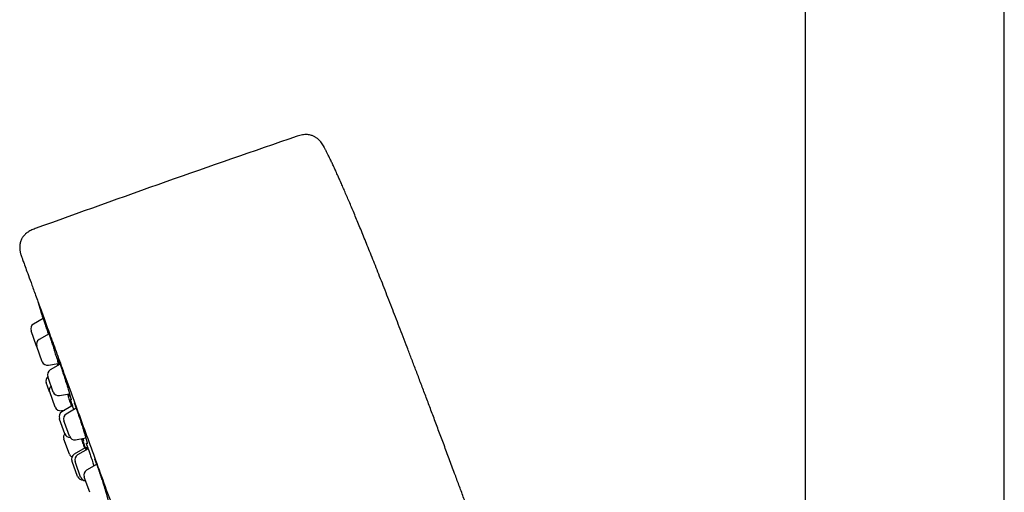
# Model space of a CAD drawing. Header units: millimetres. Extents: x 8 to 789, y 12 to 2370.
# Tile 54 of 85: x 49 to 137, y 2214 to 2257. Entities that reach past the tile are written whole.
import ezdxf

# ---------------------------------------------------------------- set-up
doc = ezdxf.new("R2010")
doc.units = ezdxf.units.MM

msp = doc.modelspace()

# ---------------------------------------------------------------- linework, layer by layer
at = {"color": 7, "linetype": 'Continuous', "lineweight": 30}
for p, q in [((119.383, 2308.662), (119.383, 2016.429)), ((137.183, 2016.56), (137.183, 2301.548)), ((51.264, 2229.844), (50.39, 2229.34)), ((50.172, 2228.732), (50.171, 2228.736)), ((50.67, 2227.363), (50.172, 2228.732)), ((51.777, 2228.466), (50.894, 2227.956)), ((50.67, 2227.363), (50.672, 2227.358)), ((50.685, 2227.323), (50.674, 2227.352)), ((51.174, 2225.979), (50.685, 2227.323)), ((51.731, 2225.658), (52.607, 2225.813)), ((52.772, 2225.756), (51.882, 2225.242)), ((51.692, 2224.557), (51.662, 2224.638)), ((52.162, 2223.265), (51.692, 2224.557)), ((51.831, 2223.297), (51.535, 2224.109)), ((51.837, 2223.279), (51.831, 2223.297)), ((52.331, 2221.924), (51.837, 2223.279)), ((52.718, 2222.944), (53.612, 2223.102)), ((53.867, 2222.051), (52.922, 2221.506)), ((54.209, 2221.818), (53.316, 2221.302)), ((53.738, 2222.42), (53.747, 2222.395)), ((52.887, 2221.603), (53.179, 2221.654)), ((52.728, 2220.832), (52.703, 2220.902)), ((53.202, 2219.529), (52.728, 2220.832)), ((53.153, 2220.542), (53.096, 2220.698)), ((53.596, 2219.325), (53.153, 2220.542)), ((53.104, 2219.069), (53.101, 2219.076)), ((53.601, 2217.703), (53.104, 2219.069)), ((54.152, 2219.004), (55.065, 2219.165)), ((54.867, 2218.714), (54.881, 2218.675)), ((54.881, 2218.675), (54.885, 2218.665)), ((54.985, 2219.125), (54.977, 2219.149)), ((55.224, 2218.336), (55.239, 2218.296)), ((55.02, 2218.279), (54.037, 2217.712)), ((55.274, 2218.2), (54.325, 2217.652)), ((53.838, 2217.051), (53.818, 2217.108)), ((54.317, 2215.735), (53.838, 2217.051)), ((54.161, 2216.894), (54.105, 2217.048)), ((54.605, 2215.676), (54.161, 2216.894)), ((56.035, 2216.803), (55.141, 2216.287)), ((55.013, 2215.432), (54.921, 2215.683)), ((55.421, 2214.31), (55.013, 2215.432))]:
    msp.add_line(p, q, dxfattribs=at)
at = {"color": 7, "linetype": 'Continuous', "lineweight": 30, "flags": 128}
msp.add_lwpolyline([(50.785, 2231.343), (51.086, 2230.363), (51.249, 2229.835)], dxfattribs=at)
at = {"color": 7, "linetype": 'Continuous', "lineweight": 30}
for centre, radius, start, end in [((527.488, 921.614), 1400, 108.902221, 109.918032), ((50.64, 2228.907), 0.5, 120, 200), ((51.144, 2227.523), 0.5, 120, 200), ((51.644, 2226.15), 0.5, 200, 280), ((52.005, 2224.28), 0.5, 133.57587, 200), ((52.132, 2224.809), 0.5, 120, 200), ((52.301, 2223.468), 0.5, 133.57818, 200), ((52.632, 2223.436), 0.5, 200, 280), ((52.801, 2222.095), 0.5, 200, 280), ((53.172, 2221.073), 0.5, 120, 200), ((53.566, 2220.869), 0.5, 120, 200), ((53.571, 2219.247), 0.5, 140, 200), ((53.672, 2219.7), 0.5, 200, 268.90386), ((54.066, 2219.496), 0.5, 200, 280), ((54.071, 2217.874), 0.5, 200, 239.28121), ((54.287, 2217.279), 0.5, 120, 200), ((54.575, 2217.219), 0.5, 120, 200), ((54.787, 2215.906), 0.5, 200, 275.41597), ((55.075, 2215.847), 0.5, 200, 266.42182), ((55.391, 2215.854), 0.5, 120, 200)]:
    msp.add_arc(centre, radius, start, end, dxfattribs=at)
for points, knots in [([(76.364, 2245.168), (76.328, 2245.233), (76.26, 2245.359), (76.146, 2245.533), (76.025, 2245.683), (75.903, 2245.808), (75.786, 2245.908), (75.679, 2245.986), (75.582, 2246.047), (75.484, 2246.101), (75.371, 2246.152), (75.232, 2246.201), (75.064, 2246.242), (74.87, 2246.267), (74.653, 2246.271), (74.422, 2246.248), (74.186, 2246.195), (74.031, 2246.142), (73.953, 2246.116)], [0, 0, 0, 0, 0.077597, 0.149623, 0.216502, 0.277346, 0.331159, 0.377284, 0.415431, 0.450612, 0.493478, 0.544551, 0.604208, 0.672461, 0.748359, 0.829727, 0.913876, 1, 1, 1, 1]), ([(92.909, 2202.74), (92.742, 2203.2), (92.411, 2204.108), (91.919, 2205.456), (91.437, 2206.774), (90.965, 2208.063), (90.503, 2209.323), (90.059, 2210.532), (89.632, 2211.691), (89.222, 2212.802), (88.82, 2213.888), (88.427, 2214.951), (88.008, 2216.081), (87.564, 2217.274), (87.097, 2218.526), (86.643, 2219.741), (86.201, 2220.92), (85.771, 2222.062), (85.353, 2223.169), (84.948, 2224.24), (84.554, 2225.278), (84.172, 2226.281), (83.801, 2227.252), (83.441, 2228.19), (83.092, 2229.095), (82.754, 2229.97), (82.416, 2230.84), (82.079, 2231.704), (81.744, 2232.561), (81.42, 2233.383), (81.108, 2234.171), (80.807, 2234.928), (80.516, 2235.655), (80.235, 2236.352), (79.966, 2237.018), (79.707, 2237.652), (79.459, 2238.256), (79.222, 2238.83), (78.994, 2239.376), (78.774, 2239.901), (78.56, 2240.406), (78.352, 2240.89), (78.155, 2241.346), (77.968, 2241.776), (77.79, 2242.179), (77.611, 2242.58), (77.432, 2242.975), (77.253, 2243.364), (77.086, 2243.721), (76.93, 2244.048), (76.785, 2244.344), (76.652, 2244.613), (76.528, 2244.855), (76.433, 2245.037), (76.379, 2245.139), (76.364, 2245.167)], [0, 0, 0, 0, 0.032179, 0.063668, 0.094474, 0.124605, 0.154069, 0.182873, 0.209434, 0.235421, 0.260843, 0.285704, 0.310011, 0.340222, 0.369556, 0.398027, 0.425647, 0.452431, 0.478392, 0.503543, 0.527898, 0.551469, 0.574271, 0.596317, 0.61762, 0.638194, 0.658051, 0.679084, 0.699285, 0.718671, 0.73726, 0.755072, 0.772329, 0.788824, 0.804578, 0.819607, 0.83393, 0.847567, 0.860535, 0.872853, 0.885081, 0.896637, 0.907542, 0.917819, 0.927488, 0.936571, 0.946726, 0.956105, 0.964744, 0.97268, 0.979949, 0.986477, 0.992432, 0.99785, 1, 1, 1, 1]), ([(50.543, 2237.867), (50.475, 2237.843), (50.343, 2237.795), (50.154, 2237.711), (49.98, 2237.616), (49.826, 2237.512), (49.692, 2237.403), (49.58, 2237.293), (49.488, 2237.187), (49.415, 2237.088), (49.346, 2236.977), (49.281, 2236.847), (49.224, 2236.692), (49.184, 2236.526), (49.16, 2236.352), (49.154, 2236.179), (49.162, 2236.031), (49.176, 2235.912), (49.192, 2235.819), (49.212, 2235.723), (49.241, 2235.609), (49.285, 2235.466), (49.324, 2235.361), (49.345, 2235.303)], [0, 0, 0, 0, 0.0661965, 0.1296911, 0.1905486, 0.2480157, 0.3012147, 0.3494841, 0.3924781, 0.4301192, 0.4632128, 0.5126085, 0.563335, 0.6157443, 0.6698253, 0.7245033, 0.7751972, 0.8062653, 0.8351101, 0.8621017, 0.8967959, 0.9429217, 1, 1, 1, 1]), ([(49.345, 2235.303), (49.351, 2235.286), (49.363, 2235.251), (49.466, 2234.97), (49.63, 2234.52), (49.861, 2233.885), (50.158, 2233.069), (50.519, 2232.076), (50.941, 2230.918), (51.42, 2229.601), (51.956, 2228.129), (52.547, 2226.504), (53.194, 2224.726), (53.895, 2222.801), (54.641, 2220.751), (55.428, 2218.588), (56.253, 2216.323), (57.115, 2213.954), (58.014, 2211.483), (58.947, 2208.921), (59.905, 2206.29), (60.879, 2203.611), (61.868, 2200.896), (62.869, 2198.146), (63.883, 2195.359), (64.564, 2193.488), (64.906, 2192.548)], [0, 0, 0, 0, 0.041973, 0.083583, 0.125009, 0.166434, 0.208037, 0.25, 0.291973, 0.333583, 0.375009, 0.416434, 0.458038, 0.5, 0.541973, 0.583583, 0.625009, 0.666434, 0.708038, 0.75, 0.79197, 0.833579, 0.875005, 0.91643, 0.958035, 1, 1, 1, 1]), ([(51.252, 2229.837), (51.25, 2229.845), (51.231, 2229.907), (51.2, 2230.008), (51.161, 2230.136), (51.129, 2230.242), (51.104, 2230.327), (51.085, 2230.39), (51.079, 2230.412), (51.076, 2230.423)], [0, 0, 0, 0, 0.022876, 0.185738, 0.348457, 0.511696, 0.674414, 0.836948, 1, 1, 1, 1]), ([(51.079, 2230.42), (51.082, 2230.414), (51.087, 2230.398), (51.104, 2230.346), (51.13, 2230.268), (51.162, 2230.167), (51.2, 2230.046), (51.245, 2229.905), (51.295, 2229.747), (51.35, 2229.573), (51.408, 2229.386), (51.47, 2229.188), (51.535, 2228.981), (51.601, 2228.768), (51.659, 2228.582), (51.694, 2228.468), (51.707, 2228.426)], [0, 0, 0, 0, 0.053013, 0.128125, 0.203477, 0.278589, 0.353699, 0.429048, 0.504158, 0.579319, 0.65472, 0.729881, 0.805128, 0.880614, 0.955861, 1, 1, 1, 1]), ([(51.082, 2230.413), (51.082, 2230.414), (51.081, 2230.414), (51.082, 2230.412), (51.083, 2230.411)], [0, 0, 0, 0, 0.139069, 1, 1, 1, 1]), ([(51.594, 2229.004), (51.594, 2229.004), (51.593, 2229.005), (51.596, 2228.999), (51.601, 2228.987), (51.609, 2228.965), (51.62, 2228.934), (51.631, 2228.904), (51.638, 2228.882), (51.64, 2228.877)], [0, 0, 0, 0, 0.043833, 0.171414, 0.329172, 0.513684, 0.716846, 0.930201, 1, 1, 1, 1]), ([(51.741, 2228.445), (51.728, 2228.492), (51.699, 2228.589), (51.661, 2228.717), (51.629, 2228.828), (51.611, 2228.895), (51.604, 2228.918), (51.604, 2228.919)], [0, 0, 0, 0, 0.228215, 0.482552, 0.736078, 0.989383, 1, 1, 1, 1]), ([(51.637, 2228.885), (51.646, 2228.861), (51.664, 2228.807), (51.701, 2228.697), (51.746, 2228.562), (51.796, 2228.408), (51.851, 2228.239), (51.911, 2228.056), (51.973, 2227.86), (52.038, 2227.656), (52.105, 2227.445), (52.172, 2227.23), (52.24, 2227.013), (52.307, 2226.798), (52.372, 2226.588), (52.434, 2226.384), (52.494, 2226.189), (52.549, 2226.006), (52.599, 2225.839), (52.631, 2225.731), (52.645, 2225.685), (52.645, 2225.683)], [0, 0, 0, 0, 0.045124, 0.101195, 0.157088, 0.212979, 0.269048, 0.324939, 0.380868, 0.436976, 0.492905, 0.548898, 0.605069, 0.661062, 0.717107, 0.773329, 0.829374, 0.885434, 0.941673, 0.997734, 1, 1, 1, 1]), ([(52.585, 2226.271), (52.585, 2226.271), (52.584, 2226.272), (52.586, 2226.269), (52.59, 2226.259), (52.598, 2226.241), (52.609, 2226.214), (52.623, 2226.177), (52.641, 2226.13), (52.661, 2226.075), (52.682, 2226.016), (52.697, 2225.973), (52.704, 2225.954)], [0, 0, 0, 0, 0.000886, 0.071865, 0.158574, 0.260758, 0.375719, 0.499572, 0.62882, 0.760941, 0.893958, 1, 1, 1, 1]), ([(52.508, 2225.795), (52.51, 2225.788), (52.516, 2225.77), (52.53, 2225.726), (52.545, 2225.679), (52.556, 2225.644), (52.559, 2225.633)], [0, 0, 0, 0, 0.2248, 0.547512, 0.859365, 1, 1, 1, 1]), ([(52.613, 2225.664), (52.608, 2225.679), (52.594, 2225.722), (52.577, 2225.773), (52.567, 2225.805)], [0, 0, 0, 0, 0.358095, 1, 1, 1, 1]), ([(52.714, 2225.722), (52.703, 2225.757), (52.678, 2225.843), (52.654, 2225.929), (52.641, 2225.974), (52.639, 2225.98)], [0, 0, 0, 0, 0.3605207, 0.9128896, 1, 1, 1, 1]), ([(52.701, 2225.961), (52.71, 2225.936), (52.734, 2225.867), (52.779, 2225.736), (52.834, 2225.572), (52.894, 2225.392), (52.957, 2225.2), (53.023, 2224.999), (53.091, 2224.789), (53.159, 2224.576), (53.228, 2224.36), (53.295, 2224.144), (53.361, 2223.932), (53.425, 2223.727), (53.485, 2223.529), (53.541, 2223.344), (53.587, 2223.189), (53.611, 2223.105), (53.621, 2223.072)], [0, 0, 0, 0, 0.0400785, 0.1056552, 0.1710235, 0.2363896, 0.301964, 0.3673304, 0.4327412, 0.4983602, 0.5637713, 0.6292566, 0.6949505, 0.7604361, 0.8259813, 0.8917355, 0.9572808, 1, 1, 1, 1]), ([(53.431, 2223.07), (53.451, 2223.007), (53.494, 2222.872), (53.558, 2222.668), (53.624, 2222.46), (53.686, 2222.261), (53.735, 2222.105), (53.761, 2222.021), (53.769, 2221.995)], [0, 0, 0, 0, 0.164196, 0.352478, 0.540163, 0.727921, 0.916277, 1, 1, 1, 1]), ([(53.637, 2222.827), (53.623, 2222.869), (53.595, 2222.949), (53.562, 2223.045), (53.547, 2223.09)], [0, 0, 0, 0, 0.5315, 1, 1, 1, 1]), ([(53.619, 2223.078), (53.626, 2223.054), (53.642, 2223), (53.664, 2222.922), (53.686, 2222.845), (53.705, 2222.777), (53.721, 2222.716), (53.735, 2222.665), (53.745, 2222.623), (53.752, 2222.594), (53.756, 2222.575), (53.758, 2222.566), (53.758, 2222.566), (53.758, 2222.566)], [0, 0, 0, 0, 0.085099, 0.193283, 0.301302, 0.40864, 0.514758, 0.618991, 0.720426, 0.817611, 0.897376, 0.965621, 1, 1, 1, 1]), ([(53.682, 2222.565), (53.682, 2222.564), (53.683, 2222.564), (53.687, 2222.554), (53.694, 2222.537), (53.704, 2222.511), (53.717, 2222.476), (53.729, 2222.443), (53.736, 2222.424), (53.738, 2222.42)], [0, 0, 0, 0, 0.0972131, 0.2302039, 0.3889024, 0.5687121, 0.7628009, 0.9577096, 1, 1, 1, 1]), ([(53.82, 2222.024), (53.817, 2222.034), (53.797, 2222.098), (53.767, 2222.2), (53.729, 2222.328), (53.711, 2222.395), (53.701, 2222.428)], [0, 0, 0, 0, 0.057488, 0.372363, 0.686236, 1, 1, 1, 1]), ([(53.744, 2222.403), (53.753, 2222.379), (53.774, 2222.321), (53.814, 2222.205), (53.863, 2222.063), (53.918, 2221.901), (53.961, 2221.776), (53.985, 2221.701), (53.989, 2221.69)], [0, 0, 0, 0, 0.148535, 0.352674, 0.556165, 0.759955, 0.964394, 1, 1, 1, 1]), ([(54.019, 2222.315), (54.018, 2222.316), (54.018, 2222.316), (54.02, 2222.312), (54.025, 2222.302), (54.034, 2222.283), (54.046, 2222.255), (54.061, 2222.217), (54.08, 2222.17), (54.102, 2222.113), (54.126, 2222.048), (54.153, 2221.976), (54.182, 2221.896), (54.213, 2221.809), (54.245, 2221.717), (54.268, 2221.65), (54.28, 2221.617)], [0, 0, 0, 0, 0.004795, 0.050849, 0.106129, 0.170495, 0.242574, 0.320332, 0.401821, 0.485564, 0.570565, 0.656188, 0.74189, 0.827319, 0.913501, 1, 1, 1, 1]), ([(54.278, 2221.623), (54.292, 2221.582), (54.327, 2221.483), (54.385, 2221.312), (54.452, 2221.113), (54.52, 2220.906), (54.59, 2220.694), (54.66, 2220.479), (54.729, 2220.263), (54.796, 2220.051), (54.861, 2219.843), (54.922, 2219.644), (54.979, 2219.455), (55.022, 2219.313), (55.043, 2219.24), (55.049, 2219.22)], [0, 0, 0, 0, 0.058834, 0.141355, 0.223873, 0.306654, 0.389173, 0.471747, 0.554584, 0.637159, 0.719828, 0.80276, 0.885429, 0.968173, 1, 1, 1, 1]), ([(55.047, 2219.226), (55.055, 2219.198), (55.073, 2219.138), (55.096, 2219.054), (55.119, 2218.974), (55.139, 2218.901), (55.157, 2218.835), (55.172, 2218.777), (55.184, 2218.728), (55.193, 2218.69), (55.199, 2218.663), (55.202, 2218.648), (55.203, 2218.641), (55.203, 2218.642), (55.203, 2218.642)], [0, 0, 0, 0, 0.08979, 0.187315, 0.285699, 0.384646, 0.483723, 0.582222, 0.679344, 0.773934, 0.852975, 0.92299, 0.981715, 1, 1, 1, 1]), ([(54.67, 2219.095), (54.674, 2219.085), (54.7, 2219.003), (54.75, 2218.848), (54.82, 2218.634), (54.886, 2218.428), (54.928, 2218.299), (54.948, 2218.237)], [0, 0, 0, 0, 0.036444, 0.282815, 0.529971, 0.776343, 1, 1, 1, 1]), ([(54.812, 2218.976), (54.801, 2219.006), (54.787, 2219.046), (54.768, 2219.098), (54.764, 2219.112)], [0, 0, 0, 0, 0.750059, 1, 1, 1, 1]), ([(54.805, 2219.119), (54.809, 2219.105), (54.82, 2219.066), (54.829, 2219.037), (54.834, 2219.018)], [0, 0, 0, 0, 0.3701704, 1, 1, 1, 1]), ([(54.831, 2219.027), (54.836, 2219.01), (54.846, 2218.973), (54.858, 2218.929), (54.868, 2218.893), (54.874, 2218.868), (54.878, 2218.853), (54.879, 2218.847), (54.879, 2218.848), (54.879, 2218.848)], [0, 0, 0, 0, 0.173478, 0.363719, 0.548922, 0.708944, 0.851978, 0.970171, 1, 1, 1, 1]), ([(54.837, 2218.791), (54.837, 2218.791), (54.837, 2218.791), (54.84, 2218.784), (54.845, 2218.771), (54.854, 2218.748), (54.862, 2218.728), (54.867, 2218.714), (54.867, 2218.714)], [0, 0, 0, 0, 0.07841, 0.253842, 0.469298, 0.719303, 0.993149, 1, 1, 1, 1]), ([(54.984, 2218.258), (54.973, 2218.294), (54.946, 2218.381), (54.91, 2218.499), (54.875, 2218.613), (54.858, 2218.671), (54.85, 2218.7)], [0, 0, 0, 0, 0.189066, 0.459135, 0.729137, 1, 1, 1, 1]), ([(54.882, 2218.674), (54.891, 2218.647), (54.912, 2218.589), (54.952, 2218.476), (54.999, 2218.34), (55.043, 2218.211), (55.073, 2218.122), (55.084, 2218.091)], [0, 0, 0, 0, 0.200309, 0.425962, 0.650899, 0.876128, 1, 1, 1, 1]), ([(55.084, 2218.695), (55.085, 2218.694), (55.085, 2218.693), (55.09, 2218.683), (55.098, 2218.666), (55.109, 2218.639), (55.124, 2218.602), (55.142, 2218.556), (55.163, 2218.501), (55.187, 2218.438), (55.208, 2218.381), (55.221, 2218.346), (55.224, 2218.336)], [0, 0, 0, 0, 0.063509, 0.142949, 0.236507, 0.342152, 0.456647, 0.576834, 0.700331, 0.82556, 0.951538, 1, 1, 1, 1]), ([(55.206, 2218.161), (55.202, 2218.173), (55.183, 2218.239), (55.165, 2218.299), (55.153, 2218.341), (55.152, 2218.342)], [0, 0, 0, 0, 0.1797861, 0.992926, 1, 1, 1, 1]), ([(55.237, 2218.303), (55.248, 2218.27), (55.277, 2218.19), (55.329, 2218.044), (55.39, 2217.869), (55.454, 2217.681), (55.522, 2217.482), (55.591, 2217.275), (55.662, 2217.063), (55.729, 2216.857), (55.773, 2216.724), (55.793, 2216.663)], [0, 0, 0, 0, 0.0819095, 0.198799, 0.3153182, 0.4320078, 0.5490694, 0.6657595, 0.7825101, 0.8996326, 1, 1, 1, 1]), ([(55.84, 2217.286), (55.84, 2217.286), (55.84, 2217.285), (55.845, 2217.277), (55.853, 2217.26), (55.865, 2217.235), (55.88, 2217.2), (55.899, 2217.155), (55.921, 2217.101), (55.946, 2217.038), (55.973, 2216.968), (56.003, 2216.889), (56.035, 2216.804), (56.069, 2216.712), (56.104, 2216.614), (56.141, 2216.512), (56.179, 2216.404), (56.219, 2216.291), (56.259, 2216.174), (56.301, 2216.053), (56.343, 2215.93), (56.371, 2215.848), (56.385, 2215.807)], [0, 0, 0, 0, 0.023695, 0.056581, 0.09499, 0.138406, 0.185821, 0.236118, 0.288352, 0.341827, 0.396058, 0.450707, 0.505542, 0.560367, 0.615004, 0.669358, 0.72406, 0.779173, 0.834627, 0.89034, 0.946223, 1, 1, 1, 1]), ([(56.384, 2215.809), (56.392, 2215.784), (56.424, 2215.69), (56.48, 2215.521), (56.551, 2215.307), (56.605, 2215.139), (56.635, 2215.046), (56.642, 2215.022)], [0, 0, 0, 0, 0.094634, 0.365541, 0.635589, 0.90582, 1, 1, 1, 1]), ([(56.641, 2215.024), (56.653, 2214.988), (56.678, 2214.91), (56.715, 2214.793), (56.752, 2214.674), (56.787, 2214.559), (56.821, 2214.447), (56.854, 2214.34), (56.884, 2214.239), (56.911, 2214.144), (56.937, 2214.056), (56.959, 2213.976), (56.979, 2213.904), (56.996, 2213.839), (57.011, 2213.781), (57.023, 2213.732), (57.031, 2213.694), (57.037, 2213.667), (57.04, 2213.651), (57.041, 2213.643), (57.041, 2213.643), (57.041, 2213.644)], [0, 0, 0, 0, 0.05146, 0.109997, 0.168858, 0.227937, 0.287109, 0.346186, 0.405022, 0.463473, 0.521402, 0.578674, 0.635065, 0.691614, 0.748317, 0.804658, 0.859972, 0.907065, 0.949384, 0.985624, 1, 1, 1, 1])]:
    msp.add_open_spline(points, degree=3, knots=knots, dxfattribs=at)

doc.saveas('drawing.dxf')
